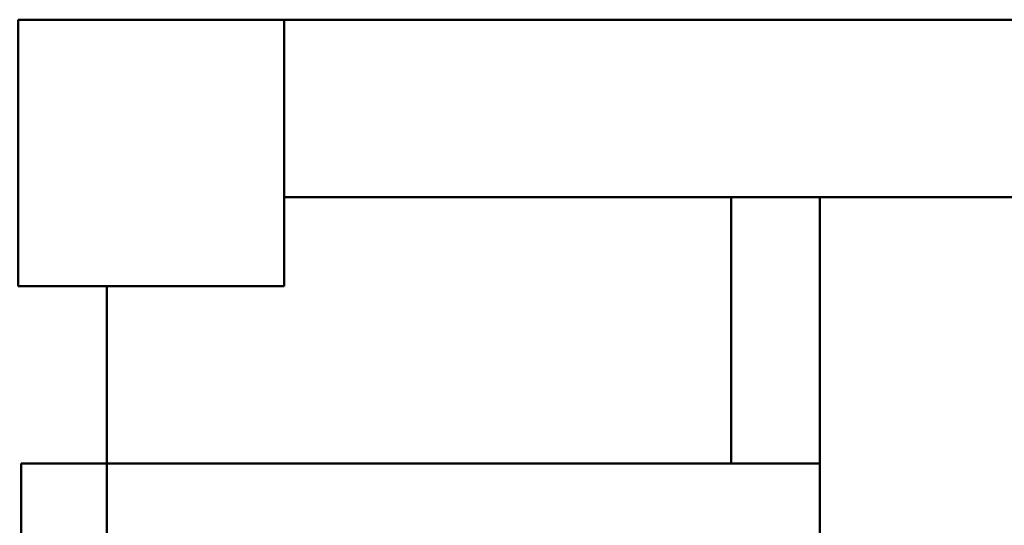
# Model space of a CAD drawing. Header units: millimetres. Extents: x 19580 to 41622, y 4748 to 42776.
# Tile 55 of 65: x 26612 to 27722, y 42206 to 42776. Entities that reach past the tile are written whole.
import ezdxf

# ---------------------------------------------------------------- set-up
doc = ezdxf.new("R2010")
doc.units = ezdxf.units.MM
for name, color, linetype, lineweight in [('A-COLS-____-MCUT', 52, 'Continuous', 50), ('A-COLS-____-OTLN', 52, 'Continuous', 20), ('A-WALL-____-MCUT', 113, 'Continuous', 50), ('A-WALL-____-OTLN', 113, 'Continuous', 20)]:
    doc.layers.add(name, color=color, linetype=linetype, lineweight=lineweight)

# ---------------------------------------------------------------- blocks, each defined once
blk = doc.blocks.new('Прямая форма - 83 new-608743-В_Этаж 01_Отопление')
at = {"layer": 'A-WALL-____-MCUT', "color": 253}
for p, q in [((8700, 0), (5700, 0)), ((5700, 0), (5700, -200)), ((5700, -200), (8700, -200))]:
    blk.add_line(p, q, dxfattribs=at)
blk = doc.blocks.new('Прямая форма - SW - 005-608744-В_Этаж 01_Отопление')
blk.add_blockref('Прямая форма - 83 new-608743-В_Этаж 01_Отопление', (0, 0))
blk = doc.blocks.new('Прямая форма - 83 new-608833-В_Этаж 01_Отопление')
at = {"layer": 'A-WALL-____-MCUT', "color": 253}
for p, q in [((300, 100), (0, 100)), ((0, 100), (0, 0)), ((300, 0), (300, 100)), ((0, 0), (300, 0))]:
    blk.add_line(p, q, dxfattribs=at)
blk = doc.blocks.new('Прямая форма - SW - 005-608834-В_Этаж 01_Отопление')
blk.add_blockref('Прямая форма - 83 new-608833-В_Этаж 01_Отопление', (0, 0))
blk = doc.blocks.new('Прямая форма - 83 new-608903-В_Этаж 01_Отопление')
at = {"layer": 'A-WALL-____-MCUT', "color": 253}
for p, q in [((900.3, 0), (0, 0)), ((0, 0), (0, -100)), ((900.3, -100), (900.3, 0)), ((0, -100), (705, -100)), ((727, -100), (740.3, -100)), ((760.3, -100), (897.3, -100))]:
    blk.add_line(p, q, dxfattribs=at)
blk = doc.blocks.new('Прямая форма - SW - 005-608904-В_Этаж 01_Отопление')
blk.add_blockref('Прямая форма - 83 new-608903-В_Этаж 01_Отопление', (0, 0))
blk = doc.blocks.new('Прямая форма - 83 new-608919-В_Этаж 01_Отопление')
at = {"layer": 'A-WALL-____-MCUT', "color": 253}
for p, q in [((6700, -100), (6700, 0)), ((2900, -100), (6700, -100))]:
    blk.add_line(p, q, dxfattribs=at)
blk = doc.blocks.new('Прямая форма - SW - 005-608920-В_Этаж 01_Отопление')
blk.add_blockref('Прямая форма - 83 new-608919-В_Этаж 01_Отопление', (0, 0))
blk = doc.blocks.new('Прямая форма - 83 new-608930-В_Этаж 01_Отопление')
at = {"layer": 'A-COLS-____-MCUT', "color": 253}
for p, q in [((150, 150), (-150, 150)), ((-150, 150), (-150, -150)), ((150, -150), (150, 150)), ((-150, -150), (150, -150))]:
    blk.add_line(p, q, dxfattribs=at)
blk = doc.blocks.new('Прямая форма - CRE - 002-608931-В_Этаж 01_Отопление')
blk.add_blockref('Прямая форма - 83 new-608930-В_Этаж 01_Отопление', (0, 0))
blk = doc.blocks.new('83 new_ifc_RVT-1-В_Этаж 01_Отопление')
at = {"layer": 'A-COLS-____-OTLN', "color": 9, "lineweight": 20}
blk.add_blockref('Прямая форма - CRE - 002-608931-В_Этаж 01_Отопление', (26760.3, 42625.8), dxfattribs=at)
at = {"layer": 'A-WALL-____-OTLN', "color": 9, "lineweight": 20}
for name, p in [('Прямая форма - SW - 005-608744-В_Этаж 01_Отопление', (21210.3, 42775.8)), ('Прямая форма - SW - 005-608904-В_Этаж 01_Отопление', (26613.9, 42275.8))]:
    blk.add_blockref(name, p, dxfattribs=at)
at = {"layer": 'A-WALL-____-OTLN', "color": 9, "lineweight": 20, "rotation": 90}
for name, p in [('Прямая форма - SW - 005-608834-В_Этаж 01_Отопление', (27514.2, 42275.8)), ('Прямая форма - SW - 005-608920-В_Этаж 01_Отопление', (26610.3, 35775.8))]:
    blk.add_blockref(name, p, dxfattribs=at)

msp = doc.modelspace()

# ---------------------------------------------------------------- block references
at = {"lineweight": 9}
msp.add_blockref('83 new_ifc_RVT-1-В_Этаж 01_Отопление', (0, 0), dxfattribs=at)

doc.saveas('drawing.dxf')
